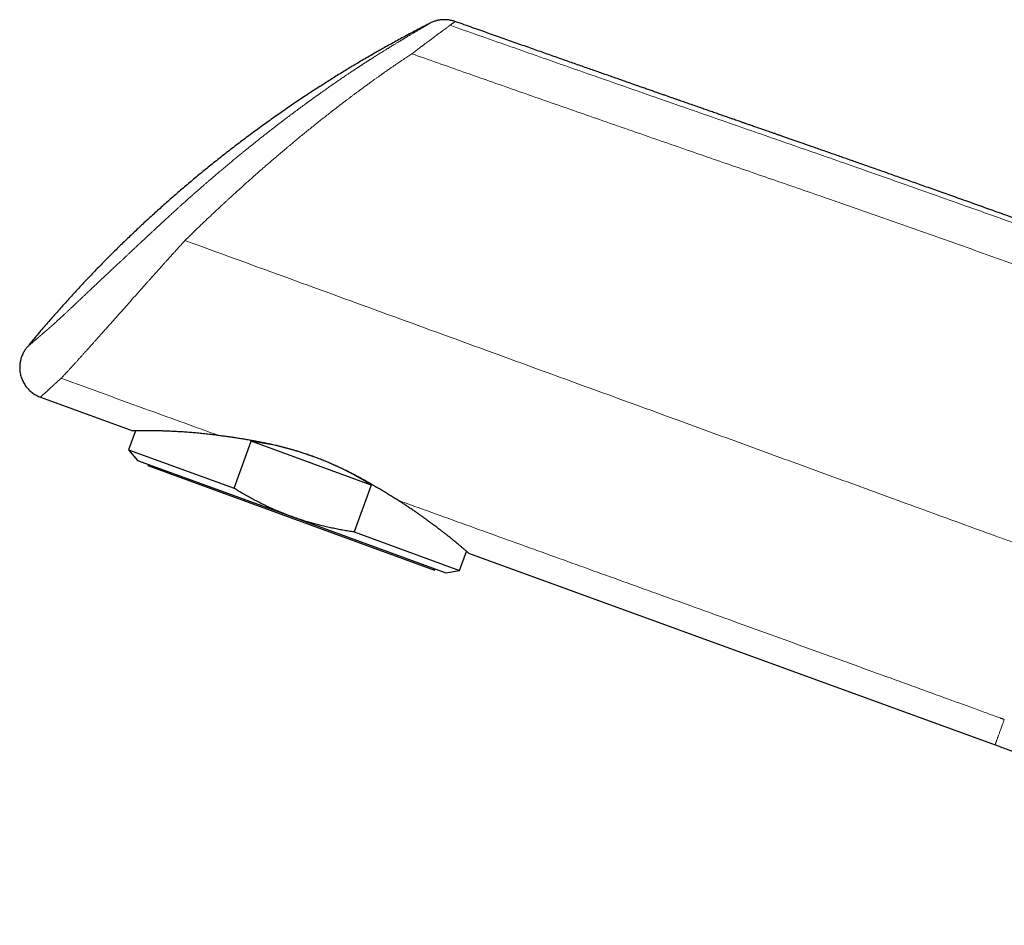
# Model space of a CAD drawing. Header units: millimetres. Extents: x 8 to 825, y 12 to 755.
# Tile 13 of 62: x 11 to 89, y 684 to 755. Entities that reach past the tile are written whole.
import ezdxf

# ---------------------------------------------------------------- set-up
doc = ezdxf.new("R2010")
doc.units = ezdxf.units.MM

msp = doc.modelspace()

# ---------------------------------------------------------------- linework, layer by layer
at = {"color": 7, "linetype": 'Continuous', "lineweight": 30}
for p, q in [((45.057, 755.259), (45.059, 755.261)), ((12.219, 725.532), (19.529, 722.871)), ((19.743, 722.872), (19.193, 721.363)), ((27.547, 718.322), (28.899, 722.035)), ((38.408, 718.574), (28.899, 722.035)), ((19.193, 721.363), (19.898, 720.522)), ((19.193, 721.363), (27.547, 718.322)), ((19.898, 720.522), (32.114, 716.076)), ((20.761, 720.208), (20.727, 720.115)), ((20.727, 720.115), (43.434, 711.85)), ((38.408, 718.574), (37.057, 714.861)), ((32.114, 716.076), (44.331, 711.63)), ((37.057, 714.861), (45.411, 711.82)), ((45.411, 711.82), (45.959, 713.326)), ((46.123, 713.192), (87.813, 698.018)), ((43.434, 711.85), (43.468, 711.944)), ((44.331, 711.63), (45.411, 711.82))]:
    msp.add_line(p, q, dxfattribs=at)
for start_param, end_param in [(1.575264, 1.941977), (1.199615, 1.449626)]:
    msp.add_ellipse((31.087, 713.252), major_axis=(13.109, -4.771), ratio=0.57735, start_param=start_param, end_param=end_param, dxfattribs=at)
for points, knots in [([(43.089, 755.138), (42.773, 754.976), (42.138, 754.651), (41.193, 754.15), (40.252, 753.639), (39.315, 753.118), (38.384, 752.586), (37.474, 752.054), (36.587, 751.522), (35.722, 750.992), (34.862, 750.453), (34.007, 749.904), (33.124, 749.325), (32.213, 748.714), (31.277, 748.07), (30.348, 747.415), (29.426, 746.749), (28.511, 746.072), (27.603, 745.385), (26.703, 744.687), (25.826, 743.991), (24.971, 743.297), (24.138, 742.605), (23.312, 741.905), (22.494, 741.195), (21.684, 740.477), (20.897, 739.764), (20.133, 739.057), (19.391, 738.357), (18.657, 737.649), (17.93, 736.934), (17.183, 736.183), (16.417, 735.397), (15.633, 734.575), (14.859, 733.744), (14.095, 732.904), (13.341, 732.057), (12.597, 731.202), (11.863, 730.34), (11.383, 729.758), (11.142, 729.467)], [0, 0, 0, 0, 0.025881, 0.051794, 0.077736, 0.103708, 0.129706, 0.155731, 0.18029, 0.20487, 0.229469, 0.254086, 0.27872, 0.30623, 0.333758, 0.361302, 0.38886, 0.416429, 0.444009, 0.471598, 0.499193, 0.525421, 0.551653, 0.577885, 0.604118, 0.630349, 0.656576, 0.681301, 0.70602, 0.730732, 0.755436, 0.780131, 0.80768, 0.835213, 0.86273, 0.890228, 0.917706, 0.945162, 0.972594, 1, 1, 1, 1]), ([(45.057, 755.26), (45.01, 755.275), (44.92, 755.306), (44.786, 755.34), (44.663, 755.365), (44.55, 755.383), (44.455, 755.394), (44.376, 755.4), (44.312, 755.404), (44.256, 755.405), (44.204, 755.405), (44.149, 755.405), (44.085, 755.402), (44.008, 755.398), (43.922, 755.389), (43.826, 755.376), (43.72, 755.358), (43.607, 755.332), (43.485, 755.299), (43.357, 755.256), (43.223, 755.203), (43.134, 755.16), (43.089, 755.138)], [0, 0, 0, 0, 0.07329, 0.14118, 0.203413, 0.259791, 0.310171, 0.345482, 0.376992, 0.40468, 0.428573, 0.453272, 0.486099, 0.523976, 0.566872, 0.614739, 0.667507, 0.725072, 0.787301, 0.854017, 0.925005, 1, 1, 1, 1]), ([(101.397, 735.34), (101.092, 735.451), (100.486, 735.672), (99.583, 736), (98.692, 736.323), (97.813, 736.642), (96.947, 736.955), (96.11, 737.258), (95.3, 737.55), (94.518, 737.832), (93.747, 738.11), (92.987, 738.383), (92.238, 738.652), (91.5, 738.917), (90.773, 739.178), (90.058, 739.434), (89.353, 739.686), (88.664, 739.932), (87.99, 740.173), (87.331, 740.409), (86.682, 740.64), (86.04, 740.868), (85.406, 741.094), (84.779, 741.317), (84.163, 741.536), (83.558, 741.75), (82.968, 741.959), (82.392, 742.163), (81.831, 742.362), (81.28, 742.557), (80.737, 742.749), (80.201, 742.938), (79.672, 743.124), (79.155, 743.307), (78.649, 743.485), (78.154, 743.659), (77.671, 743.829), (77.207, 743.992), (76.762, 744.148), (76.337, 744.298), (75.921, 744.444), (75.515, 744.586), (75.12, 744.725), (74.712, 744.867), (74.294, 745.014), (73.866, 745.163), (73.453, 745.308), (73.067, 745.443), (72.707, 745.568), (72.374, 745.685), (72.051, 745.797), (71.74, 745.906), (71.439, 746.01), (71.15, 746.111), (70.872, 746.208), (70.609, 746.299), (70.362, 746.385), (70.129, 746.467), (69.906, 746.544), (69.693, 746.618), (69.49, 746.689), (69.286, 746.759), (69.084, 746.83), (68.884, 746.899), (68.698, 746.964), (68.531, 747.022), (68.383, 747.074), (68.252, 747.119), (68.132, 747.161), (68.024, 747.199), (67.925, 747.233), (67.829, 747.266), (67.732, 747.3), (67.607, 747.344), (67.451, 747.398), (67.262, 747.464), (67.059, 747.535), (66.858, 747.605), (66.662, 747.673), (66.473, 747.739), (66.278, 747.807), (66.023, 747.896), (65.71, 748.005), (65.334, 748.136), (64.95, 748.27), (64.54, 748.413), (64.103, 748.566), (63.736, 748.694), (63.455, 748.792), (63.262, 748.859), (63.06, 748.93), (62.845, 749.005), (62.617, 749.085), (62.376, 749.169), (62.124, 749.257), (61.86, 749.349), (61.585, 749.446), (61.298, 749.546), (60.994, 749.653), (60.671, 749.766), (60.33, 749.885), (59.976, 750.009), (59.609, 750.137), (59.229, 750.271), (58.844, 750.405), (58.455, 750.542), (58.061, 750.68), (57.656, 750.822), (57.239, 750.968), (56.811, 751.118), (56.372, 751.273), (55.921, 751.431), (55.458, 751.593), (54.985, 751.76), (54.502, 751.929), (54.012, 752.102), (53.513, 752.277), (53.003, 752.457), (52.479, 752.641), (51.94, 752.831), (51.387, 753.026), (50.822, 753.225), (50.246, 753.428), (49.662, 753.634), (49.071, 753.843), (48.472, 754.054), (47.862, 754.27), (47.236, 754.491), (46.595, 754.717), (45.938, 754.949), (45.425, 755.131), (45.13, 755.235), (45.059, 755.261)], [0, 0, 0, 0, 0.016307, 0.032391, 0.04825, 0.063886, 0.079297, 0.094484, 0.108598, 0.122513, 0.136229, 0.149745, 0.163062, 0.17618, 0.189098, 0.201817, 0.214337, 0.226657, 0.238564, 0.250278, 0.2618, 0.273129, 0.284467, 0.295605, 0.306544, 0.317283, 0.327824, 0.337981, 0.347947, 0.35772, 0.367301, 0.376879, 0.386256, 0.395433, 0.40441, 0.413187, 0.421764, 0.43014, 0.43787, 0.445422, 0.452795, 0.459989, 0.467004, 0.473841, 0.481668, 0.489247, 0.496578, 0.503661, 0.509774, 0.51569, 0.521408, 0.526928, 0.532249, 0.537373, 0.542299, 0.547026, 0.551336, 0.555466, 0.559418, 0.563191, 0.566785, 0.570201, 0.573997, 0.577544, 0.580844, 0.583895, 0.586409, 0.588725, 0.590843, 0.592764, 0.594486, 0.596114, 0.597834, 0.599653, 0.602759, 0.606114, 0.609718, 0.61357, 0.616772, 0.620128, 0.623621, 0.627177, 0.633656, 0.640303, 0.647117, 0.654098, 0.662115, 0.670342, 0.673631, 0.677022, 0.680609, 0.684392, 0.688455, 0.692722, 0.697194, 0.70187, 0.706751, 0.711835, 0.717125, 0.722945, 0.728994, 0.735273, 0.74178, 0.748516, 0.755481, 0.762258, 0.769238, 0.776422, 0.78381, 0.791401, 0.799195, 0.807193, 0.815394, 0.823799, 0.832408, 0.84106, 0.849909, 0.858955, 0.868196, 0.877807, 0.887622, 0.89764, 0.907861, 0.918285, 0.928722, 0.939354, 0.950183, 0.961208, 0.972659, 0.984315, 0.996175, 1, 1, 1, 1]), ([(11.142, 729.467), (11.112, 729.429), (11.051, 729.352), (10.967, 729.228), (10.888, 729.097), (10.816, 728.956), (10.751, 728.809), (10.696, 728.656), (10.65, 728.498), (10.614, 728.333), (10.588, 728.163), (10.575, 727.988), (10.573, 727.81), (10.585, 727.63), (10.61, 727.45), (10.647, 727.272), (10.698, 727.098), (10.761, 726.927), (10.836, 726.763), (10.922, 726.605), (11.018, 726.455), (11.123, 726.315), (11.236, 726.183), (11.356, 726.062), (11.485, 725.948), (11.624, 725.842), (11.77, 725.746), (11.919, 725.662), (12.068, 725.59), (12.169, 725.551), (12.219, 725.532)], [0, 0, 0, 0, 0.030471, 0.061819, 0.094023, 0.127055, 0.160881, 0.194831, 0.229454, 0.264692, 0.300479, 0.337488, 0.374911, 0.412656, 0.450631, 0.488735, 0.526869, 0.564933, 0.602825, 0.64045, 0.677714, 0.714529, 0.750815, 0.786499, 0.821513, 0.859187, 0.895919, 0.931656, 0.96636, 1, 1, 1, 1]), ([(26.352, 722.492), (26.267, 722.503), (26.099, 722.526), (25.849, 722.557), (25.603, 722.586), (25.359, 722.614), (25.118, 722.639), (24.88, 722.663), (24.646, 722.685), (24.414, 722.706), (24.185, 722.725), (23.958, 722.743), (23.736, 722.759), (23.517, 722.774), (23.303, 722.787), (23.092, 722.8), (22.887, 722.811), (22.689, 722.821), (22.499, 722.83), (22.315, 722.838), (22.137, 722.845), (21.963, 722.851), (21.794, 722.857), (21.63, 722.862), (21.471, 722.866), (21.317, 722.869), (21.168, 722.872), (21.023, 722.874), (20.885, 722.875), (20.752, 722.877), (20.625, 722.877), (20.505, 722.877), (20.391, 722.877), (20.288, 722.877), (20.195, 722.876), (20.111, 722.875), (20.033, 722.875), (19.952, 722.874), (19.87, 722.873), (19.791, 722.872), (19.722, 722.872), (19.663, 722.871), (19.615, 722.871), (19.58, 722.871), (19.556, 722.871), (19.541, 722.871), (19.531, 722.871), (19.53, 722.871), (19.529, 722.871)], [0, 0, 0, 0, 0.021039, 0.042079, 0.063155, 0.084231, 0.105416, 0.126602, 0.147824, 0.169047, 0.190687, 0.212328, 0.234007, 0.255687, 0.277484, 0.299281, 0.321119, 0.342956, 0.363995, 0.385035, 0.406111, 0.427187, 0.448376, 0.469565, 0.490792, 0.512019, 0.533691, 0.555363, 0.577077, 0.598792, 0.620637, 0.642482, 0.664371, 0.686261, 0.705508, 0.724754, 0.744033, 0.763311, 0.789356, 0.815405, 0.841449, 0.86768, 0.893917, 0.920148, 0.940093, 0.960037, 0.980019, 1, 1, 1, 1]), ([(40.517, 717.373), (40.41, 717.439), (40.197, 717.572), (39.869, 717.775), (39.536, 717.98), (39.195, 718.186), (38.848, 718.393), (38.495, 718.599), (38.138, 718.803), (37.795, 718.995), (37.464, 719.176), (37.147, 719.345), (36.825, 719.512), (36.499, 719.676), (36.165, 719.839), (35.822, 720.001), (35.47, 720.161), (35.115, 720.316), (34.755, 720.467), (34.392, 720.613), (34.027, 720.753), (33.661, 720.887), (33.287, 721.017), (32.902, 721.144), (32.507, 721.267), (32.11, 721.384), (31.714, 721.494), (31.318, 721.597), (30.923, 721.694), (30.529, 721.785), (30.137, 721.87), (29.744, 721.95), (29.35, 722.026), (28.956, 722.097), (28.566, 722.164), (28.18, 722.227), (27.8, 722.286), (27.428, 722.341), (27.064, 722.393), (26.704, 722.444), (26.469, 722.476), (26.352, 722.492)], [0, 0, 0, 0, 0.027366, 0.054743, 0.082121, 0.109487, 0.137111, 0.164734, 0.19186, 0.218985, 0.242275, 0.265579, 0.288887, 0.312189, 0.335478, 0.359802, 0.384137, 0.408473, 0.432796, 0.457364, 0.481932, 0.506031, 0.530129, 0.556075, 0.582034, 0.607995, 0.63394, 0.659817, 0.685713, 0.711616, 0.737514, 0.763392, 0.789897, 0.816421, 0.842951, 0.869475, 0.895982, 0.921981, 0.947991, 0.974001, 1, 1, 1, 1]), ([(32.114, 716.076), (31.983, 716.125), (31.719, 716.223), (31.327, 716.378), (30.937, 716.541), (30.55, 716.711), (30.166, 716.889), (29.784, 717.073), (29.404, 717.265), (29.026, 717.464), (28.652, 717.669), (28.28, 717.881), (27.912, 718.098), (27.669, 718.247), (27.547, 718.322)], [0, 0, 0, 0, 0.082739, 0.165486, 0.248225, 0.331218, 0.414217, 0.49721, 0.580906, 0.664608, 0.748304, 0.8322, 0.916102, 1, 1, 1, 1]), ([(46.123, 713.192), (46.122, 713.193), (46.12, 713.194), (46.102, 713.208), (46.075, 713.231), (46.035, 713.263), (45.985, 713.304), (45.924, 713.356), (45.851, 713.417), (45.776, 713.481), (45.701, 713.546), (45.629, 713.608), (45.552, 713.675), (45.469, 713.747), (45.38, 713.822), (45.28, 713.907), (45.166, 714.001), (45.048, 714.099), (44.934, 714.192), (44.826, 714.28), (44.712, 714.371), (44.58, 714.477), (44.428, 714.597), (44.254, 714.733), (44.076, 714.87), (43.908, 714.999), (43.75, 715.119), (43.604, 715.23), (43.454, 715.343), (43.283, 715.471), (43.09, 715.615), (42.89, 715.762), (42.701, 715.9), (42.525, 716.026), (42.345, 716.154), (42.139, 716.299), (41.905, 716.461), (41.642, 716.641), (41.372, 716.822), (41.094, 717.005), (40.81, 717.188), (40.615, 717.311), (40.517, 717.373)], [0, 0, 0, 0, 0.03, 0.060032, 0.090311, 0.12059, 0.151003, 0.181417, 0.212085, 0.242789, 0.26473, 0.286674, 0.308615, 0.330666, 0.352719, 0.37477, 0.401112, 0.427474, 0.447826, 0.468178, 0.488565, 0.508952, 0.536694, 0.564457, 0.590981, 0.617525, 0.637502, 0.65748, 0.67749, 0.6975, 0.724061, 0.750641, 0.771112, 0.791582, 0.812086, 0.83259, 0.860445, 0.88832, 0.916186, 0.944073, 0.972025, 1, 1, 1, 1]), ([(37.057, 714.861), (36.909, 714.883), (36.614, 714.927), (36.172, 715.001), (35.731, 715.082), (35.291, 715.171), (34.853, 715.268), (34.432, 715.369), (34.028, 715.473), (33.642, 715.58), (33.257, 715.693), (32.874, 715.814), (32.493, 715.941), (32.241, 716.031), (32.114, 716.076)], [0, 0, 0, 0, 0.087843, 0.175691, 0.263533, 0.351598, 0.43967, 0.527734, 0.606336, 0.684944, 0.763546, 0.842362, 0.921184, 1, 1, 1, 1]), ([(87.813, 698.018), (88.104, 697.91), (88.685, 697.696), (89.552, 697.357), (90.414, 697.004), (91.273, 696.638), (92.121, 696.26), (92.96, 695.871), (93.788, 695.472), (94.61, 695.059), (95.433, 694.63), (96.255, 694.186), (97.075, 693.725), (97.889, 693.251), (98.695, 692.765), (99.494, 692.266), (100.284, 691.754), (101.067, 691.23), (101.841, 690.694), (102.606, 690.146), (103.362, 689.586), (104.109, 689.015), (104.847, 688.433), (105.574, 687.839), (106.237, 687.282), (106.837, 686.762), (107.376, 686.284), (107.909, 685.8), (108.352, 685.387), (108.709, 685.049), (108.98, 684.789), (109.25, 684.527), (109.517, 684.263), (109.784, 683.998), (109.96, 683.82), (110.047, 683.731)], [0, 0, 0, 0, 0.0348646, 0.0697852, 0.1047578, 0.1397783, 0.1748425, 0.209319, 0.2438298, 0.2783706, 0.3129376, 0.3482327, 0.3835465, 0.4188747, 0.4542128, 0.4895565, 0.5249016, 0.5602436, 0.5955781, 0.6309009, 0.6662076, 0.7014938, 0.7367554, 0.7719878, 0.807187, 0.8342651, 0.861319, 0.8883468, 0.9153466, 0.9294776, 0.9436001, 0.9577139, 0.9718186, 0.9859141, 1, 1, 1, 1])]:
    msp.add_open_spline(points, degree=3, knots=knots, dxfattribs=at)
at = {"color": 252, "linetype": 'Continuous', "lineweight": 0}
for points, knots in [([(11.142, 729.467), (11.142, 729.468), (11.143, 729.468), (11.145, 729.47), (11.149, 729.473), (11.154, 729.478), (11.16, 729.483), (11.164, 729.487), (11.168, 729.49), (11.172, 729.493), (11.176, 729.497), (11.18, 729.5), (11.183, 729.503), (11.186, 729.506), (11.189, 729.508), (11.191, 729.51), (11.193, 729.512), (11.196, 729.514), (11.198, 729.517), (11.202, 729.52), (11.207, 729.524), (11.212, 729.528), (11.217, 729.533), (11.223, 729.538), (11.229, 729.543), (11.236, 729.55), (11.246, 729.558), (11.257, 729.569), (11.269, 729.579), (11.282, 729.59), (11.294, 729.601), (11.307, 729.612), (11.319, 729.623), (11.331, 729.634), (11.343, 729.644), (11.355, 729.655), (11.368, 729.666), (11.383, 729.679), (11.399, 729.694), (11.417, 729.709), (11.436, 729.726), (11.455, 729.743), (11.481, 729.766), (11.517, 729.797), (11.562, 729.837), (11.604, 729.874), (11.642, 729.907), (11.675, 729.935), (11.706, 729.963), (11.738, 729.99), (11.771, 730.019), (11.805, 730.048), (11.84, 730.078), (11.877, 730.111), (11.919, 730.147), (11.964, 730.186), (12.005, 730.221), (12.04, 730.252), (12.068, 730.276), (12.096, 730.3), (12.124, 730.324), (12.154, 730.35), (12.186, 730.377), (12.213, 730.401), (12.237, 730.422), (12.259, 730.44), (12.283, 730.461), (12.31, 730.484), (12.342, 730.511), (12.377, 730.542), (12.415, 730.574), (12.455, 730.608), (12.497, 730.644), (12.539, 730.68), (12.581, 730.715), (12.618, 730.747), (12.651, 730.775), (12.677, 730.798), (12.701, 730.818), (12.721, 730.835), (12.739, 730.85), (12.756, 730.864), (12.773, 730.878), (12.789, 730.893), (12.807, 730.908), (12.826, 730.923), (12.846, 730.941), (12.868, 730.96), (12.892, 730.981), (12.917, 731.002), (12.941, 731.024), (12.961, 731.041), (12.976, 731.054), (12.986, 731.063), (12.994, 731.07), (12.999, 731.074), (13.003, 731.078), (13.007, 731.081), (13.014, 731.087), (13.023, 731.095), (13.036, 731.106), (13.054, 731.123), (13.078, 731.143), (13.106, 731.168), (13.134, 731.193), (13.161, 731.217), (13.186, 731.24), (13.221, 731.271), (13.269, 731.314), (13.328, 731.367), (13.389, 731.422), (13.45, 731.478), (13.512, 731.535), (13.573, 731.59), (13.637, 731.648), (13.707, 731.713), (13.787, 731.786), (13.86, 731.854), (13.926, 731.916), (13.988, 731.973), (14.055, 732.035), (14.128, 732.103), (14.206, 732.176), (14.285, 732.25), (14.368, 732.327), (14.453, 732.407), (14.541, 732.489), (14.631, 732.574), (14.727, 732.664), (14.811, 732.743), (14.879, 732.807), (14.927, 732.853), (14.973, 732.896), (15.014, 732.935), (15.05, 732.968), (15.08, 732.996), (15.105, 733.02), (15.13, 733.044), (15.159, 733.071), (15.192, 733.102), (15.237, 733.144), (15.294, 733.198), (15.36, 733.26), (15.426, 733.323), (15.491, 733.384), (15.554, 733.444), (15.626, 733.511), (15.708, 733.589), (15.802, 733.678), (15.902, 733.772), (15.993, 733.858), (16.074, 733.934), (16.141, 733.998), (16.207, 734.06), (16.268, 734.118), (16.324, 734.17), (16.373, 734.216), (16.417, 734.258), (16.46, 734.299), (16.506, 734.342), (16.563, 734.396), (16.632, 734.461), (16.711, 734.535), (16.805, 734.624), (16.911, 734.723), (17.026, 734.832), (17.136, 734.935), (17.244, 735.036), (17.35, 735.137), (17.459, 735.239), (17.572, 735.345), (17.69, 735.456), (17.814, 735.572), (17.942, 735.692), (18.076, 735.817), (18.21, 735.944), (18.345, 736.07), (18.487, 736.203), (18.636, 736.343), (18.795, 736.491), (18.956, 736.642), (19.09, 736.767), (19.197, 736.867), (19.274, 736.939), (19.349, 737.01), (19.425, 737.081), (19.504, 737.154), (19.589, 737.234), (19.682, 737.32), (19.763, 737.396), (19.829, 737.458), (19.875, 737.501), (19.918, 737.541), (19.955, 737.576), (19.986, 737.604), (20.008, 737.625), (20.022, 737.638), (20.032, 737.647), (20.043, 737.658), (20.06, 737.673), (20.083, 737.695), (20.112, 737.722), (20.153, 737.76), (20.206, 737.809), (20.269, 737.869), (20.335, 737.93), (20.398, 737.989), (20.459, 738.046), (20.514, 738.097), (20.563, 738.143), (20.604, 738.181), (20.636, 738.21), (20.66, 738.233), (20.682, 738.254), (20.707, 738.277), (20.738, 738.306), (20.776, 738.341), (20.837, 738.398), (20.919, 738.474), (21.016, 738.564), (21.109, 738.651), (21.2, 738.735), (21.292, 738.821), (21.383, 738.906), (21.47, 738.987), (21.552, 739.063), (21.633, 739.138), (21.713, 739.213), (21.798, 739.291), (21.889, 739.376), (22.001, 739.48), (22.132, 739.6), (22.276, 739.734), (22.419, 739.865), (22.557, 739.991), (22.695, 740.117), (22.836, 740.246), (22.986, 740.382), (23.144, 740.525), (23.325, 740.688), (23.527, 740.87), (23.75, 741.07), (23.967, 741.262), (24.175, 741.448), (24.376, 741.625), (24.576, 741.801), (24.778, 741.978), (24.979, 742.153), (25.144, 742.296), (25.271, 742.406), (25.358, 742.482), (25.44, 742.553), (25.515, 742.618), (25.584, 742.677), (25.647, 742.731), (25.708, 742.784), (25.772, 742.839), (25.842, 742.898), (25.918, 742.963), (26, 743.033), (26.105, 743.123), (26.231, 743.23), (26.378, 743.355), (26.53, 743.483), (26.684, 743.613), (26.84, 743.745), (26.997, 743.876), (27.153, 744.006), (27.308, 744.135), (27.463, 744.264), (27.615, 744.39), (27.763, 744.511), (27.903, 744.627), (28.035, 744.735), (28.181, 744.855), (28.347, 744.99), (28.536, 745.143), (28.727, 745.298), (28.891, 745.43), (29.026, 745.538), (29.132, 745.623), (29.241, 745.71), (29.354, 745.8), (29.474, 745.896), (29.6, 745.996), (29.728, 746.097), (29.852, 746.195), (29.97, 746.288), (30.083, 746.376), (30.187, 746.458), (30.283, 746.533), (30.4, 746.624), (30.543, 746.735), (30.715, 746.869), (30.892, 747.005), (31.072, 747.143), (31.254, 747.283), (31.441, 747.425), (31.632, 747.57), (31.829, 747.719), (32.026, 747.867), (32.223, 748.014), (32.417, 748.159), (32.608, 748.3), (32.765, 748.417), (32.89, 748.509), (32.983, 748.577), (33.075, 748.645), (33.169, 748.713), (33.267, 748.785), (33.356, 748.85), (33.438, 748.909), (33.509, 748.96), (33.582, 749.013), (33.654, 749.065), (33.724, 749.116), (33.79, 749.163), (33.846, 749.203), (33.891, 749.236), (33.925, 749.26), (33.951, 749.28), (33.972, 749.294), (33.988, 749.306), (34.005, 749.318), (34.027, 749.334), (34.058, 749.356), (34.098, 749.384), (34.145, 749.418), (34.197, 749.455), (34.254, 749.496), (34.325, 749.546), (34.408, 749.606), (34.502, 749.672), (34.612, 749.75), (34.738, 749.839), (34.88, 749.938), (35.02, 750.037), (35.152, 750.129), (35.278, 750.216), (35.402, 750.302), (35.532, 750.392), (35.672, 750.488), (35.818, 750.589), (35.968, 750.691), (36.114, 750.791), (36.256, 750.887), (36.378, 750.971), (36.485, 751.043), (36.578, 751.105), (36.676, 751.171), (36.778, 751.239), (36.888, 751.312), (36.99, 751.38), (37.082, 751.441), (37.161, 751.493), (37.237, 751.544), (37.308, 751.591), (37.369, 751.63), (37.419, 751.663), (37.457, 751.688), (37.487, 751.709), (37.51, 751.723), (37.523, 751.732), (37.529, 751.736), (37.534, 751.739), (37.541, 751.744), (37.553, 751.752), (37.57, 751.763), (37.59, 751.776), (37.623, 751.797), (37.668, 751.826), (37.726, 751.864), (37.793, 751.908), (37.866, 751.956), (37.942, 752.005), (38.011, 752.05), (38.075, 752.091), (38.134, 752.129), (38.191, 752.166), (38.25, 752.204), (38.314, 752.245), (38.384, 752.289), (38.46, 752.338), (38.542, 752.39), (38.643, 752.454), (38.764, 752.531), (38.905, 752.62), (39.049, 752.71), (39.193, 752.801), (39.335, 752.889), (39.46, 752.966), (39.567, 753.032), (39.655, 753.087), (39.738, 753.137), (39.814, 753.184), (39.883, 753.226), (39.949, 753.267), (40.015, 753.307), (40.081, 753.347), (40.146, 753.386), (40.219, 753.431), (40.302, 753.481), (40.396, 753.538), (40.471, 753.584), (40.527, 753.618), (40.562, 753.638), (40.592, 753.657), (40.618, 753.672), (40.637, 753.684), (40.649, 753.691), (40.656, 753.695), (40.661, 753.698), (40.669, 753.703), (40.681, 753.711), (40.697, 753.72), (40.72, 753.734), (40.75, 753.752), (40.786, 753.774), (40.827, 753.798), (40.869, 753.824), (40.911, 753.849), (40.95, 753.872), (40.994, 753.898), (41.046, 753.929), (41.108, 753.967), (41.175, 754.007), (41.244, 754.048), (41.332, 754.101), (41.434, 754.161), (41.546, 754.228), (41.65, 754.289), (41.747, 754.347), (41.851, 754.409), (41.961, 754.473), (42.075, 754.541), (42.163, 754.593), (42.227, 754.63), (42.268, 754.655), (42.308, 754.678), (42.343, 754.699), (42.374, 754.717), (42.401, 754.733), (42.43, 754.75), (42.459, 754.767), (42.482, 754.781), (42.5, 754.791), (42.512, 754.799), (42.522, 754.804), (42.53, 754.809), (42.534, 754.811), (42.537, 754.813), (42.54, 754.815), (42.545, 754.818), (42.555, 754.823), (42.568, 754.831), (42.585, 754.841), (42.604, 754.852), (42.624, 754.864), (42.647, 754.877), (42.67, 754.891), (42.693, 754.905), (42.714, 754.917), (42.732, 754.928), (42.75, 754.939), (42.769, 754.949), (42.798, 754.967), (42.837, 754.99), (42.885, 755.018), (42.93, 755.044), (42.971, 755.069), (43.011, 755.092), (43.046, 755.112), (43.072, 755.128), (43.086, 755.136), (43.087, 755.137), (43.087, 755.137)], [0, 0, 0, 0, 0.004193, 0.008402, 0.01262, 0.016764, 0.020855, 0.022404, 0.024009, 0.025678, 0.027363, 0.028992, 0.030496, 0.031544, 0.032439, 0.033189, 0.033878, 0.034596, 0.035435, 0.036557, 0.037864, 0.03931, 0.040851, 0.042439, 0.044029, 0.045576, 0.048265, 0.050845, 0.053415, 0.055776, 0.058191, 0.060582, 0.062871, 0.064983, 0.066951, 0.068829, 0.070837, 0.073083, 0.075539, 0.078133, 0.080792, 0.083444, 0.086034, 0.091332, 0.096645, 0.10205, 0.105594, 0.10897, 0.11216, 0.115259, 0.118369, 0.121538, 0.124727, 0.127886, 0.131649, 0.135429, 0.139308, 0.141598, 0.143829, 0.145951, 0.147926, 0.150368, 0.152674, 0.15496, 0.156376, 0.157898, 0.159568, 0.161403, 0.163665, 0.166085, 0.168635, 0.171282, 0.173996, 0.176723, 0.179385, 0.181904, 0.183731, 0.185383, 0.186822, 0.188035, 0.189083, 0.190047, 0.191003, 0.192019, 0.193008, 0.194067, 0.195202, 0.19642, 0.197726, 0.199082, 0.200402, 0.201596, 0.202202, 0.202715, 0.203118, 0.203393, 0.203552, 0.203698, 0.204001, 0.204484, 0.205118, 0.205871, 0.207166, 0.208551, 0.209916, 0.211177, 0.212345, 0.21345, 0.215977, 0.218628, 0.22115, 0.223722, 0.226266, 0.228681, 0.230907, 0.233739, 0.236721, 0.239712, 0.241739, 0.243854, 0.246182, 0.248711, 0.251341, 0.253974, 0.256563, 0.259362, 0.262116, 0.264884, 0.267777, 0.270892, 0.272381, 0.273829, 0.27519, 0.276418, 0.277467, 0.278311, 0.278998, 0.279682, 0.280466, 0.281416, 0.282509, 0.284316, 0.286224, 0.288103, 0.289888, 0.291616, 0.293335, 0.295743, 0.298286, 0.300956, 0.303738, 0.305531, 0.307312, 0.309032, 0.310642, 0.312091, 0.313338, 0.314437, 0.3155, 0.316643, 0.317944, 0.319842, 0.321865, 0.323909, 0.326914, 0.329768, 0.332463, 0.335059, 0.337638, 0.340261, 0.342975, 0.345832, 0.348731, 0.351816, 0.355004, 0.358198, 0.361351, 0.364471, 0.368125, 0.371789, 0.375505, 0.37924, 0.381067, 0.382841, 0.384555, 0.386265, 0.388044, 0.389964, 0.392093, 0.394376, 0.395506, 0.39658, 0.397564, 0.398425, 0.399131, 0.399648, 0.399946, 0.400097, 0.400312, 0.400694, 0.401229, 0.401895, 0.402668, 0.404023, 0.405496, 0.407003, 0.408469, 0.409851, 0.411121, 0.412246, 0.413198, 0.413879, 0.4144, 0.414863, 0.415393, 0.416096, 0.41697, 0.41797, 0.420268, 0.422537, 0.424616, 0.426632, 0.428724, 0.430929, 0.432846, 0.434727, 0.436545, 0.438365, 0.440276, 0.442364, 0.444649, 0.447982, 0.451351, 0.4546, 0.45781, 0.460831, 0.464059, 0.467506, 0.471126, 0.474871, 0.479892, 0.48499, 0.490122, 0.4947, 0.499259, 0.503816, 0.508394, 0.513009, 0.51756, 0.519653, 0.521649, 0.523521, 0.525242, 0.52679, 0.528199, 0.529536, 0.531005, 0.53256, 0.53428, 0.536168, 0.538195, 0.541413, 0.544792, 0.548247, 0.551753, 0.555311, 0.558924, 0.562426, 0.565976, 0.569529, 0.573025, 0.576408, 0.579617, 0.582606, 0.585417, 0.589665, 0.593965, 0.598382, 0.602762, 0.605195, 0.607609, 0.610069, 0.612636, 0.615375, 0.618303, 0.621338, 0.624132, 0.626864, 0.629461, 0.631852, 0.634038, 0.636084, 0.639913, 0.643873, 0.647968, 0.652101, 0.656287, 0.660545, 0.664994, 0.669555, 0.674134, 0.678678, 0.683175, 0.687612, 0.691942, 0.694147, 0.696298, 0.698417, 0.700571, 0.702823, 0.70524, 0.706827, 0.708499, 0.710214, 0.711923, 0.713575, 0.715122, 0.716514, 0.717466, 0.718268, 0.718895, 0.719345, 0.719699, 0.720056, 0.720515, 0.721257, 0.7222, 0.723309, 0.72455, 0.725891, 0.727295, 0.729552, 0.731759, 0.733877, 0.737328, 0.740648, 0.743921, 0.747252, 0.749988, 0.752892, 0.756013, 0.759312, 0.762881, 0.766469, 0.769988, 0.773359, 0.776644, 0.778813, 0.781043, 0.783373, 0.785841, 0.788487, 0.791319, 0.793269, 0.795199, 0.797061, 0.798805, 0.800383, 0.801475, 0.80241, 0.803165, 0.803716, 0.804039, 0.804121, 0.804182, 0.804363, 0.804664, 0.805072, 0.805577, 0.806167, 0.80743, 0.80887, 0.810416, 0.812371, 0.814246, 0.815941, 0.817482, 0.818922, 0.820311, 0.821701, 0.823293, 0.825015, 0.826894, 0.828913, 0.83105, 0.834407, 0.837917, 0.841512, 0.845127, 0.848692, 0.852139, 0.854484, 0.85671, 0.85879, 0.8607, 0.862431, 0.864018, 0.86576, 0.867427, 0.869087, 0.870788, 0.873142, 0.875609, 0.878197, 0.8792, 0.880142, 0.880985, 0.881693, 0.882227, 0.882551, 0.882656, 0.882766, 0.882989, 0.88333, 0.88377, 0.884293, 0.885237, 0.886268, 0.887316, 0.888628, 0.889794, 0.890873, 0.891933, 0.893543, 0.89537, 0.897365, 0.899452, 0.901556, 0.905311, 0.908856, 0.912169, 0.915367, 0.918588, 0.922819, 0.927023, 0.931289, 0.93305, 0.934744, 0.936378, 0.938061, 0.939202, 0.940445, 0.941808, 0.943216, 0.944549, 0.945219, 0.945807, 0.946294, 0.946658, 0.946879, 0.946972, 0.947098, 0.947367, 0.947767, 0.948526, 0.949455, 0.950495, 0.95159, 0.952681, 0.954172, 0.955512, 0.956747, 0.957928, 0.959103, 0.960315, 0.961567, 0.965106, 0.968625, 0.972784, 0.976964, 0.981147, 0.986749, 0.992356, 0.997965, 1, 1, 1, 1]), ([(41.625, 752.708), (41.677, 752.745), (41.775, 752.816), (41.911, 752.924), (42.044, 753.026), (42.18, 753.128), (42.29, 753.21), (42.37, 753.271), (42.418, 753.306), (42.459, 753.337), (42.489, 753.36), (42.508, 753.374), (42.525, 753.387), (42.549, 753.405), (42.588, 753.434), (42.638, 753.472), (42.707, 753.523), (42.786, 753.582), (42.876, 753.649), (42.969, 753.719), (43.071, 753.795), (43.178, 753.874), (43.282, 753.952), (43.38, 754.025), (43.518, 754.126), (43.69, 754.254), (43.892, 754.403), (44.077, 754.539), (44.257, 754.671), (44.397, 754.774), (44.535, 754.875), (44.608, 754.929), (44.654, 754.963)], [0, 0, 0, 0, 0.037393, 0.071283, 0.104615, 0.139302, 0.176408, 0.190353, 0.2034, 0.214623, 0.223098, 0.227898, 0.229919, 0.236446, 0.247864, 0.262167, 0.277349, 0.30433, 0.327845, 0.354138, 0.384728, 0.417187, 0.449211, 0.479969, 0.509206, 0.580181, 0.651344, 0.72281, 0.791896, 0.872, 0.918368, 1, 1, 1, 1]), ([(44.653, 754.963), (46.166, 754.43), (49.191, 753.365), (53.731, 751.773), (58.27, 750.185), (62.808, 748.601), (67.343, 747.022), (71.877, 745.45), (76.557, 743.815), (81.385, 742.116), (86.361, 740.352), (91.333, 738.575), (96.303, 736.787), (99.613, 735.585), (101.268, 734.984)], [0, 0, 0, 0, 0.080138, 0.160272, 0.24038, 0.320441, 0.400433, 0.480344, 0.560249, 0.64816, 0.736088, 0.824036, 0.912006, 1, 1, 1, 1]), ([(44.654, 754.963), (44.675, 754.979), (44.718, 755.01), (44.778, 755.054), (44.834, 755.096), (44.883, 755.132), (44.93, 755.166), (44.973, 755.198), (45.009, 755.224), (45.036, 755.244), (45.046, 755.252), (45.051, 755.255)], [0, 0, 0, 0, 0.0934626, 0.1931703, 0.2942716, 0.3943618, 0.4949797, 0.6210398, 0.7472056, 0.8735551, 1, 1, 1, 1]), ([(45.051, 755.255), (45.053, 755.257), (45.056, 755.259), (45.057, 755.259), (45.057, 755.259)], [0, 0, 0, 0, 0.844363, 1, 1, 1, 1]), ([(23.661, 737.929), (23.727, 737.996), (23.86, 738.13), (24.064, 738.323), (24.267, 738.52), (24.474, 738.721), (24.695, 738.936), (24.935, 739.166), (25.263, 739.48), (25.674, 739.87), (26.164, 740.33), (26.547, 740.687), (26.821, 740.94), (26.983, 741.09), (27.137, 741.232), (27.277, 741.36), (27.399, 741.472), (27.506, 741.57), (27.61, 741.664), (27.721, 741.766), (27.868, 741.898), (28.051, 742.064), (28.266, 742.258), (28.491, 742.459), (28.72, 742.665), (28.989, 742.903), (29.289, 743.169), (29.609, 743.449), (29.902, 743.706), (30.173, 743.941), (30.437, 744.169), (30.7, 744.395), (30.965, 744.622), (31.201, 744.822), (31.413, 745.001), (31.597, 745.157), (31.781, 745.311), (31.952, 745.454), (32.107, 745.584), (32.31, 745.753), (32.575, 745.972), (32.901, 746.24), (33.233, 746.511), (33.57, 746.784), (33.915, 747.061), (34.257, 747.335), (34.588, 747.596), (34.915, 747.854), (35.261, 748.125), (35.528, 748.331), (35.704, 748.466), (35.762, 748.511), (35.803, 748.543), (35.836, 748.568), (35.875, 748.598), (35.929, 748.64), (35.999, 748.693), (36.113, 748.78), (36.264, 748.895), (36.442, 749.031), (36.616, 749.162), (36.787, 749.291), (36.963, 749.423), (37.149, 749.562), (37.351, 749.711), (37.58, 749.88), (37.828, 750.063), (38.085, 750.251), (38.303, 750.409), (38.491, 750.545), (38.658, 750.665), (38.838, 750.793), (38.996, 750.905), (39.121, 750.994), (39.207, 751.055), (39.276, 751.104), (39.323, 751.137), (39.348, 751.155), (39.362, 751.165), (39.38, 751.177), (39.419, 751.204), (39.48, 751.248), (39.562, 751.305), (39.653, 751.368), (39.742, 751.431), (39.841, 751.499), (39.944, 751.571), (40.057, 751.649), (40.174, 751.73), (40.304, 751.82), (40.449, 751.92), (40.607, 752.027), (40.777, 752.142), (40.955, 752.261), (41.138, 752.381), (41.313, 752.495), (41.476, 752.603), (41.577, 752.674), (41.625, 752.708)], [0, 0, 0, 0, 0.0108964, 0.0220791, 0.032957, 0.0439869, 0.0560162, 0.069176, 0.0830907, 0.1095052, 0.1361265, 0.1627236, 0.1717567, 0.1806575, 0.1891051, 0.1967767, 0.2033598, 0.2089015, 0.2142539, 0.2201733, 0.2270216, 0.2380318, 0.2498825, 0.2620616, 0.2745073, 0.2872379, 0.3056814, 0.3234824, 0.3392853, 0.3534556, 0.3677644, 0.3823485, 0.3964261, 0.4111383, 0.4208512, 0.4311497, 0.4413865, 0.4509113, 0.4592504, 0.4667614, 0.4843259, 0.5028211, 0.5203471, 0.539122, 0.5583762, 0.5773647, 0.5958502, 0.6132568, 0.6317882, 0.6535096, 0.6578326, 0.6611512, 0.6632317, 0.6646808, 0.6666881, 0.669801, 0.6737996, 0.6784205, 0.6889537, 0.6990447, 0.7084913, 0.7182438, 0.7280229, 0.7383599, 0.74979, 0.7622978, 0.7775945, 0.7922343, 0.8063269, 0.8150883, 0.8246655, 0.8353655, 0.8463985, 0.8521334, 0.8571951, 0.8613024, 0.8641742, 0.8653806, 0.8656997, 0.8666372, 0.8685147, 0.8724672, 0.877438, 0.8828974, 0.8883162, 0.8932195, 0.9001258, 0.9064866, 0.9131753, 0.9209026, 0.9296144, 0.9390328, 0.9488798, 0.9598758, 0.9707311, 0.9811972, 0.9910332, 1, 1, 1, 1]), ([(41.623, 752.71), (42.989, 752.228), (45.723, 751.264), (49.826, 749.825), (53.93, 748.39), (58.036, 746.959), (62.144, 745.534), (66.254, 744.113), (70.365, 742.699), (74.711, 741.193), (79.291, 739.594), (84.103, 737.899), (88.365, 736.384), (92.08, 735.055), (95.121, 733.961), (97.514, 733.095), (99.031, 732.545), (99.698, 732.302), (99.967, 732.204), (100.067, 732.168), (100.098, 732.157), (100.129, 732.145), (100.16, 732.134), (100.191, 732.123), (100.212, 732.115), (100.222, 732.111)], [0, 0, 0, 0, 0.069995, 0.139994, 0.209994, 0.279996, 0.349999, 0.420001, 0.490001, 0.560001, 0.642135, 0.724269, 0.806402, 0.86061, 0.914817, 0.96252, 0.983509, 0.992744, 0.996807, 0.997339, 0.997872, 0.998404, 0.998936, 0.999468, 1, 1, 1, 1]), ([(13.849, 727.02), (13.882, 727.054), (13.953, 727.128), (14.051, 727.233), (14.163, 727.353), (14.271, 727.469), (14.411, 727.62), (14.549, 727.77), (14.69, 727.923), (14.828, 728.075), (14.968, 728.229), (15.12, 728.396), (15.28, 728.573), (15.445, 728.756), (15.607, 728.935), (15.771, 729.117), (15.946, 729.311), (16.125, 729.511), (16.282, 729.686), (16.429, 729.849), (16.583, 730.022), (16.763, 730.223), (16.959, 730.442), (17.164, 730.671), (17.382, 730.917), (17.592, 731.152), (17.864, 731.458), (18.209, 731.845), (18.64, 732.33), (19.103, 732.851), (19.602, 733.413), (20.146, 734.024), (20.569, 734.497), (20.852, 734.814), (20.997, 734.976), (21.149, 735.146), (21.317, 735.332), (21.484, 735.518), (21.611, 735.66), (21.704, 735.763), (21.796, 735.865), (21.923, 736.007), (22.071, 736.172), (22.207, 736.322), (22.311, 736.438), (22.413, 736.551), (22.546, 736.697), (22.718, 736.888), (22.905, 737.096), (23.091, 737.3), (23.28, 737.507), (23.468, 737.721), (23.597, 737.86), (23.661, 737.929)], [0, 0, 0, 0, 0.02195, 0.047625, 0.060151, 0.085939, 0.107544, 0.130771, 0.152507, 0.171588, 0.191255, 0.210755, 0.233091, 0.252935, 0.272421, 0.291338, 0.310688, 0.332055, 0.350564, 0.361948, 0.378733, 0.399029, 0.417812, 0.437918, 0.459923, 0.481798, 0.498175, 0.537404, 0.577545, 0.615522, 0.660772, 0.70798, 0.755143, 0.767501, 0.77924, 0.791404, 0.805473, 0.820918, 0.832897, 0.837152, 0.843906, 0.855699, 0.86883, 0.880528, 0.889347, 0.894581, 0.905717, 0.92221, 0.937243, 0.952225, 0.968257, 0.984031, 1, 1, 1, 1]), ([(23.662, 737.929), (26.255, 736.984), (31.442, 735.095), (39.222, 732.261), (47.002, 729.426), (54.783, 726.591), (61.871, 724.008), (68.267, 721.676), (73.973, 719.597), (80.287, 717.297), (85.029, 715.571), (88.197, 714.417), (89.183, 714.058), (90.17, 713.699), (91.156, 713.34), (92.142, 712.981), (92.8, 712.742), (93.129, 712.622)], [0, 0, 0, 0, 0.111996, 0.223989, 0.335991, 0.447995, 0.559996, 0.642129, 0.724263, 0.806398, 0.914816, 0.929014, 0.943211, 0.957408, 0.971606, 0.985803, 1, 1, 1, 1]), ([(12.219, 725.532), (12.221, 725.533), (12.224, 725.537), (12.254, 725.565), (12.302, 725.609), (12.37, 725.672), (12.471, 725.766), (12.585, 725.871), (12.71, 725.986), (12.823, 726.09), (12.941, 726.198), (13.068, 726.314), (13.182, 726.418), (13.281, 726.508), (13.374, 726.593), (13.491, 726.698), (13.626, 726.82), (13.748, 726.93), (13.822, 726.996), (13.849, 727.02)], [0, 0, 0, 0, 0.0777791, 0.1570167, 0.2249292, 0.3108706, 0.389168, 0.4862784, 0.550956, 0.609042, 0.6660456, 0.7225319, 0.7771777, 0.8062157, 0.8379826, 0.8812449, 0.9311691, 0.9744809, 1, 1, 1, 1]), ([(13.837, 727.026), (16.173, 726.179), (20.344, 724.666), (24.516, 723.156), (26.352, 722.492)], [0, 0, 0, 0, 0.56003, 1, 1, 1, 1]), ([(40.517, 717.373), (42.31, 716.726), (45.897, 715.432), (51.277, 713.493), (56.658, 711.556), (62.039, 709.62), (67.598, 707.614), (73.336, 705.54), (79.014, 703.483), (83.483, 701.86), (86.316, 700.83), (87.563, 700.377), (88.063, 700.195), (88.244, 700.129), (88.293, 700.111), (88.343, 700.093), (88.393, 700.075), (88.443, 700.057), (88.492, 700.039), (88.525, 700.026), (88.542, 700.02)], [0, 0, 0, 0, 0.112002, 0.224005, 0.336004, 0.448002, 0.560001, 0.683202, 0.806403, 0.914818, 0.96252, 0.983509, 0.992744, 0.99378, 0.994817, 0.995854, 0.99689, 0.997927, 0.998963, 1, 1, 1, 1]), ([(88.542, 700.02), (88.519, 699.958), (88.474, 699.834), (88.41, 699.658), (88.35, 699.493), (88.294, 699.339), (88.242, 699.196), (88.194, 699.064), (88.148, 698.939), (88.106, 698.822), (88.065, 698.71), (88.027, 698.605), (87.991, 698.508), (87.961, 698.423), (87.934, 698.349), (87.911, 698.286), (87.889, 698.227), (87.871, 698.176), (87.855, 698.132), (87.842, 698.096), (87.831, 698.067), (87.823, 698.045), (87.817, 698.029), (87.814, 698.019), (87.813, 698.018), (87.813, 698.018)], [0, 0, 0, 0, 0.047921, 0.095118, 0.14156, 0.18722, 0.232072, 0.27609, 0.319252, 0.365939, 0.412681, 0.45956, 0.50656, 0.553662, 0.59298, 0.632347, 0.671805, 0.711834, 0.752568, 0.794031, 0.833813, 0.874281, 0.915456, 0.957356, 1, 1, 1, 1])]:
    msp.add_open_spline(points, degree=3, knots=knots, dxfattribs=at)
at = {"color": 7, "linetype": 'Continuous', "lineweight": 30}
msp.add_open_spline([(45.059, 755.261), (45.059, 755.261), (45.059, 755.261), (45.059, 755.261), (45.059, 755.261)], degree=3, dxfattribs=at)

doc.saveas('drawing.dxf')
